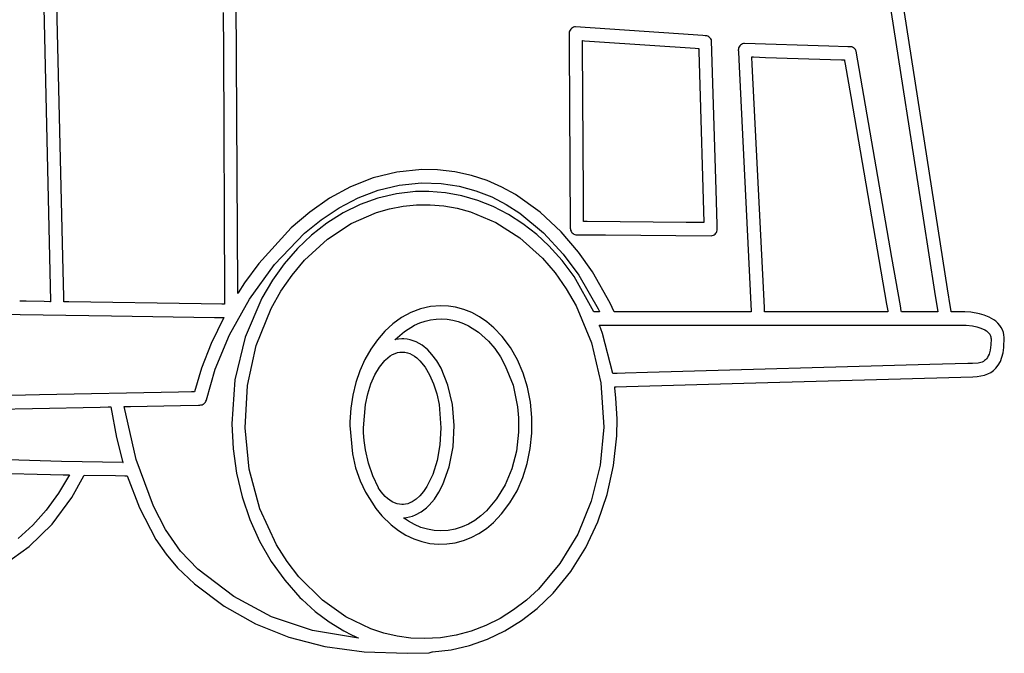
# Model space of a CAD drawing. Extents: x -74.1 to 10.8, y -36.7 to 44.6.
# Tile 114 of 199: x -39.1 to -36, y 25.2 to 27.1. Entities that reach past the tile are written whole.
import ezdxf

# ---------------------------------------------------------------- set-up
doc = ezdxf.new("R2010")
doc.units = 0

msp = doc.modelspace()

# ---------------------------------------------------------------- linework, layer by layer
at = {"layer": 'Layer 1', "color": 7, "linetype": 'CONTINUOUS'}
for p, q in [((-36.148312, 26.299107), (-36.392727, 27.872406)), ((-36.411633, 27.725045), (-36.224858, 26.520785)), ((-38.927069, 26.398048), (-38.945427, 27.191216)), ((-38.378361, 26.475796), (-38.382144, 27.204821)), ((-38.986875, 27.181187), (-38.965566, 26.260761)), ((-38.423313, 27.166122), (-38.422741, 27.045896)), ((-37.336666, 27.101046), (-37.336675, 27.100181)), ((-37.336675, 27.100181), (-37.336671, 27.099521)), ((-37.336671, 27.099521), (-37.336654, 27.096486)), ((-37.336262, 27.10454), (-37.336666, 27.101046)), ((-37.336654, 27.096486), (-37.336468, 27.063776)), ((-37.335286, 27.107889), (-37.336262, 27.10454)), ((-37.333769, 27.111025), (-37.335286, 27.107889)), ((-37.33174, 27.113877), (-37.333769, 27.111025)), ((-37.329233, 27.116372), (-37.33174, 27.113877)), ((-37.326362, 27.118395), (-37.329233, 27.116372)), ((-37.323216, 27.119898), (-37.326362, 27.118395)), ((-37.319865, 27.120854), (-37.323216, 27.119898)), ((-37.316382, 27.121239), (-37.319865, 27.120854)), ((-36.993019, 27.099222), (-37.316382, 27.121239)), ((-36.917351, 27.094049), (-36.993019, 27.099222)), ((-36.909913, 27.09354), (-36.917351, 27.094049)), ((-36.908366, 27.093435), (-36.909913, 27.09354)), ((-36.90822, 27.093425), (-36.908366, 27.093435)), ((-36.904709, 27.092892), (-36.908171, 27.093421)), ((-36.901464, 27.091822), (-36.904709, 27.092892)), ((-37.336468, 27.063776), (-37.333213, 26.491034)), ((-37.294875, 27.077277), (-37.29488, 27.078094)), ((-37.294782, 27.060929), (-37.294875, 27.077277)), ((-37.294852, 27.078096), (-37.294626, 27.078081)), ((-37.294626, 27.078081), (-37.29351, 27.078005)), ((-37.29351, 27.078005), (-37.288758, 27.07768)), ((-37.288758, 27.07768), (-37.241656, 27.074459)), ((-37.241656, 27.074459), (-36.940888, 27.053892)), ((-36.898482, 27.090262), (-36.901464, 27.091822)), ((-36.895811, 27.08826), (-36.898482, 27.090262)), ((-36.893498, 27.085865), (-36.895811, 27.08826)), ((-36.89159, 27.083126), (-36.893498, 27.085865)), ((-36.890134, 27.080093), (-36.89159, 27.083126)), ((-36.889178, 27.076814), (-36.890134, 27.080093)), ((-36.875033, 26.609004), (-36.889178, 27.076814)), ((-36.800991, 27.061176), (-36.802919, 27.058235)), ((-36.798568, 27.063777), (-36.800991, 27.061176)), ((-36.795762, 27.065914), (-36.798568, 27.063777)), ((-36.792659, 27.067537), (-36.795762, 27.065914)), ((-36.78933, 27.068616), (-36.792659, 27.067537)), ((-36.785845, 27.069125), (-36.78933, 27.068616)), ((-36.521596, 27.060869), (-36.785845, 27.069125)), ((-38.422741, 27.045896), (-38.419085, 26.278196)), ((-37.292122, 26.592804), (-37.294782, 27.060929)), ((-36.940888, 27.053892), (-36.931169, 27.053228)), ((-36.931169, 27.053228), (-36.929857, 27.053138)), ((-36.929855, 27.053095), (-36.929845, 27.052756)), ((-36.929845, 27.052756), (-36.929796, 27.051086)), ((-36.929796, 27.051086), (-36.929585, 27.043972)), ((-36.929585, 27.043972), (-36.9275, 26.973473)), ((-36.805162, 27.051628), (-36.805424, 27.048104)), ((-36.805424, 27.048104), (-36.805397, 27.04724)), ((-36.805397, 27.04724), (-36.805385, 27.046998)), ((-36.805385, 27.046998), (-36.805332, 27.045924)), ((-36.805332, 27.045924), (-36.805111, 27.041491)), ((-36.804318, 27.055029), (-36.805162, 27.051628)), ((-36.805111, 27.041491), (-36.802862, 26.996325)), ((-36.802919, 27.058235), (-36.804318, 27.055029)), ((-36.460996, 27.058955), (-36.521596, 27.060869)), ((-36.455254, 27.058774), (-36.460996, 27.058955)), ((-36.452096, 27.05858), (-36.455254, 27.058774)), ((-36.449198, 27.058001), (-36.452096, 27.05858)), ((-36.446453, 27.057034), (-36.449198, 27.058001)), ((-36.443894, 27.055708), (-36.446453, 27.057034)), ((-36.441554, 27.05405), (-36.443894, 27.055708)), ((-36.439464, 27.052089), (-36.441554, 27.05405)), ((-36.437658, 27.049853), (-36.439464, 27.052089)), ((-36.436167, 27.047371), (-36.437658, 27.049853)), ((-36.435024, 27.044671), (-36.436167, 27.047371)), ((-36.322673, 26.39662), (-36.435024, 27.044671)), ((-36.762602, 27.025634), (-36.762659, 27.026785)), ((-36.762637, 27.026791), (-36.762457, 27.026785)), ((-36.761455, 27.002608), (-36.762602, 27.025634)), ((-36.762457, 27.026785), (-36.76157, 27.026757)), ((-36.76157, 27.026757), (-36.757791, 27.026638)), ((-36.728623, 26.34325), (-36.761455, 27.002608)), ((-36.757791, 27.026638), (-36.720332, 27.025455)), ((-36.720332, 27.025455), (-36.481137, 27.017903)), ((-36.481137, 27.017903), (-36.472784, 27.017639)), ((-36.472784, 27.017639), (-36.472367, 27.017626)), ((-36.472362, 27.017611), (-36.472354, 27.017565)), ((-36.472354, 27.017565), (-36.472269, 27.017075)), ((-36.472269, 27.017075), (-36.471851, 27.014657)), ((-36.471851, 27.014657), (-36.47007, 27.004359)), ((-36.47007, 27.004359), (-36.452415, 26.902283)), ((-36.9275, 26.973473), (-36.913695, 26.506839)), ((-36.802862, 26.996325), (-36.764635, 26.228608)), ((-36.452415, 26.902283), (-36.33968, 26.250477)), ((-37.878243, 26.665373), (-37.952686, 26.646973)), ((-37.799952, 26.673161), (-37.878243, 26.665373)), ((-37.75056, 26.672235), (-37.799952, 26.673161)), ((-37.695427, 26.665876), (-37.75056, 26.672235)), ((-37.643373, 26.654382), (-37.695427, 26.665876)), ((-37.952686, 26.646973), (-38.023161, 26.619108)), ((-37.870441, 26.624509), (-37.800977, 26.631455)), ((-37.800977, 26.631455), (-37.738316, 26.629477)), ((-37.738316, 26.629477), (-37.682065, 26.620898)), ((-37.594361, 26.638323), (-37.643373, 26.654382)), ((-37.548358, 26.618271), (-37.594361, 26.638323)), ((-38.023161, 26.619108), (-38.089549, 26.582921)), ((-37.999729, 26.584517), (-37.936724, 26.608559)), ((-37.879005, 26.597162), (-37.937201, 26.583522)), ((-37.936724, 26.608559), (-37.870441, 26.624509)), ((-37.818977, 26.603959), (-37.879005, 26.597162)), ((-37.77713, 26.604488), (-37.818977, 26.603959)), ((-37.725211, 26.600329), (-37.77713, 26.604488)), ((-37.674012, 26.590912), (-37.725211, 26.600329)), ((-37.682065, 26.620898), (-37.629335, 26.606551)), ((-37.629335, 26.606551), (-37.580087, 26.587188)), ((-37.505327, 26.594797), (-37.548358, 26.618271)), ((-36.8718, 26.499705), (-36.875033, 26.609004)), ((-38.089549, 26.582921), (-38.15173, 26.539559)), ((-38.059356, 26.553295), (-37.999729, 26.584517)), ((-37.937201, 26.583522), (-37.993275, 26.563388)), ((-37.623816, 26.57636), (-37.674012, 26.590912)), ((-37.574906, 26.556794), (-37.623816, 26.57636)), ((-37.580087, 26.587188), (-37.534279, 26.563555)), ((-37.428044, 26.539866), (-37.505327, 26.594797)), ((-37.291706, 26.519493), (-37.292122, 26.592804)), ((-38.15173, 26.539559), (-38.209584, 26.490167)), ((-38.11551, 26.515803), (-38.059356, 26.553295)), ((-38.046936, 26.537107), (-38.097892, 26.505028)), ((-37.993275, 26.563388), (-38.046936, 26.537107)), ((-38.021537, 26.503583), (-37.941824, 26.538258)), ((-37.941824, 26.538258), (-37.900533, 26.550097)), ((-37.900533, 26.550097), (-37.85853, 26.558163)), ((-37.85853, 26.558163), (-37.816001, 26.562377)), ((-37.816001, 26.562377), (-37.773174, 26.562659)), ((-37.773174, 26.562659), (-37.730586, 26.559003)), ((-37.730586, 26.559003), (-37.688498, 26.551482)), ((-37.688498, 26.551482), (-37.647094, 26.540177)), ((-37.647094, 26.540177), (-37.567077, 26.506536)), ((-37.527564, 26.532338), (-37.574906, 26.556794)), ((-37.534279, 26.563555), (-37.49187, 26.536405)), ((-37.49187, 26.536405), (-37.417086, 26.474545)), ((-37.362231, 26.478097), (-37.428044, 26.539866)), ((-38.168092, 26.472954), (-38.11551, 26.515803)), ((-38.097892, 26.505028), (-38.145853, 26.467498)), ((-37.567077, 26.506536), (-37.492009, 26.458719)), ((-37.482073, 26.503114), (-37.527564, 26.532338)), ((-37.291664, 26.512097), (-37.291706, 26.519493)), ((-37.291654, 26.510361), (-37.291664, 26.512097)), ((-37.291652, 26.510008), (-37.291654, 26.510361)), ((-37.291105, 26.50996), (-37.291649, 26.509965)), ((-37.28023, 26.50987), (-37.291105, 26.50996)), ((-36.968805, 26.507294), (-37.28023, 26.50987)), ((-36.920034, 26.506891), (-36.968805, 26.507294)), ((-36.915113, 26.50685), (-36.920034, 26.506891)), ((-36.913958, 26.506841), (-36.915113, 26.50685)), ((-36.913724, 26.506839), (-36.913958, 26.506841)), ((-36.224858, 26.520785), (-36.189114, 26.290341)), ((-38.377549, 26.30515), (-38.378361, 26.475796)), ((-38.209584, 26.490167), (-38.311837, 26.377875)), ((-38.096195, 26.454778), (-38.021537, 26.503583)), ((-37.438715, 26.469244), (-37.482073, 26.503114)), ((-37.417086, 26.474545), (-37.355407, 26.407603)), ((-37.307609, 26.414061), (-37.362231, 26.478097)), ((-37.333213, 26.491034), (-37.333203, 26.489262)), ((-37.333203, 26.489262), (-37.332938, 26.485973)), ((-37.332938, 26.485973), (-37.332139, 26.482717)), ((-37.332139, 26.482717), (-37.330853, 26.479684)), ((-37.330853, 26.479684), (-37.329123, 26.476919)), ((-37.329123, 26.476919), (-37.326994, 26.474467)), ((-37.326994, 26.474467), (-37.324512, 26.472372)), ((-36.875762, 26.473067), (-36.873894, 26.475936)), ((-36.873894, 26.475936), (-36.872528, 26.479056)), ((-36.872528, 26.479056), (-36.871687, 26.482363)), ((-36.871482, 26.488961), (-36.8718, 26.499705)), ((-36.871687, 26.482363), (-36.871398, 26.485792)), ((-36.871416, 26.486726), (-36.871482, 26.488961)), ((-36.871398, 26.485792), (-36.871416, 26.486726)), ((-38.26215, 26.37483), (-38.168092, 26.472954)), ((-38.145853, 26.467498), (-38.190526, 26.424866)), ((-38.168275, 26.388244), (-38.096195, 26.454778)), ((-37.492009, 26.458719), (-37.42069, 26.394563)), ((-37.400254, 26.433377), (-37.438715, 26.469244)), ((-37.324512, 26.472372), (-37.321721, 26.470681)), ((-37.321721, 26.470681), (-37.318666, 26.469437)), ((-37.318666, 26.469437), (-37.315391, 26.468686)), ((-37.315391, 26.468686), (-37.31216, 26.468465)), ((-37.31216, 26.468465), (-37.310267, 26.46845)), ((-37.310267, 26.46845), (-37.302038, 26.468382)), ((-37.302038, 26.468382), (-37.222268, 26.467722)), ((-37.222268, 26.467722), (-36.890405, 26.465075)), ((-36.890405, 26.465075), (-36.887026, 26.465655)), ((-36.887026, 26.465655), (-36.883806, 26.466774)), ((-36.883806, 26.466774), (-36.880809, 26.468403)), ((-36.880809, 26.468403), (-36.8781, 26.470518)), ((-36.8781, 26.470518), (-36.875762, 26.473067)), ((-38.190526, 26.424866), (-38.231622, 26.377479)), ((-37.358772, 26.387209), (-37.400254, 26.433377)), ((-37.263896, 26.352324), (-37.307609, 26.414061)), ((-38.924195, 26.273834), (-38.927069, 26.398048)), ((-38.207192, 26.341651), (-38.168275, 26.388244)), ((-37.42069, 26.394563), (-37.381185, 26.348552)), ((-37.321408, 26.337102), (-37.358772, 26.387209)), ((-37.355407, 26.407603), (-37.306504, 26.341576)), ((-36.296437, 26.244927), (-36.322673, 26.39662)), ((-38.311837, 26.377875), (-38.355997, 26.317266)), ((-38.34075, 26.266216), (-38.26215, 26.37483)), ((-38.231622, 26.377479), (-38.268848, 26.325684)), ((-37.20808, 26.254024), (-37.263896, 26.352324)), ((-38.268848, 26.325684), (-38.301913, 26.269831)), ((-38.241912, 26.291204), (-38.207192, 26.341651)), ((-37.381185, 26.348552), (-37.345856, 26.298632)), ((-37.259561, 26.22658), (-37.321408, 26.337102)), ((-37.306504, 26.341576), (-37.245718, 26.236243)), ((-36.723481, 26.239992), (-36.728623, 26.34325)), ((-38.377469, 26.288402), (-38.377549, 26.30515)), ((-38.377453, 26.28493), (-38.377469, 26.288402)), ((-38.355997, 26.317266), (-38.376283, 26.286347)), ((-38.272286, 26.237288), (-38.241912, 26.291204)), ((-37.345856, 26.298632), (-37.314852, 26.245188)), ((-36.189114, 26.290341), (-36.179223, 26.226571)), ((-36.139218, 26.240475), (-36.148312, 26.299107)), ((-39.062543, 26.25979), (-39.062603, 26.259791)), ((-39.062145, 26.259784), (-39.062543, 26.25979)), ((-39.060317, 26.259757), (-39.062145, 26.259784)), ((-39.04209, 26.25948), (-39.060317, 26.259757)), ((-38.985771, 26.258626), (-39.04209, 26.25948)), ((-38.967697, 26.258352), (-38.985771, 26.258626)), ((-38.965923, 26.258325), (-38.967697, 26.258352)), ((-38.965555, 26.25832), (-38.965923, 26.258325)), ((-38.965566, 26.260761), (-38.965511, 26.258354)), ((-38.923905, 26.261302), (-38.924195, 26.273834)), ((-38.923836, 26.25836), (-38.923905, 26.261302)), ((-38.923823, 26.257763), (-38.923836, 26.25836)), ((-38.923821, 26.257707), (-38.923823, 26.257763)), ((-38.923091, 26.257678), (-38.923817, 26.257689)), ((-38.908563, 26.257458), (-38.923091, 26.257678)), ((-38.492566, 26.251155), (-38.908563, 26.257458)), ((-38.419085, 26.278196), (-38.418957, 26.251387)), ((-38.403112, 26.154405), (-38.34075, 26.266216)), ((-38.377451, 26.284604), (-38.377453, 26.28493)), ((-38.377357, 26.284648), (-38.377451, 26.2845)), ((-38.377451, 26.284524), (-38.377451, 26.284604)), ((-38.377204, 26.284891), (-38.377357, 26.284648)), ((-38.376897, 26.285376), (-38.377204, 26.284891)), ((-38.376283, 26.286347), (-38.376897, 26.285376)), ((-38.301913, 26.269831), (-38.354397, 26.14734)), ((-39.999859, 26.23232), (-38.773846, 26.213744)), ((-38.427418, 26.250168), (-38.492566, 26.251155)), ((-38.420846, 26.250068), (-38.427418, 26.250168)), ((-38.419303, 26.250045), (-38.420846, 26.250068)), ((-38.41899, 26.25004), (-38.419303, 26.250045)), ((-38.418957, 26.251387), (-38.418951, 26.250047)), ((-38.319391, 26.120591), (-38.272286, 26.237288)), ((-37.803962, 26.23603), (-37.834393, 26.22443)), ((-37.772245, 26.243188), (-37.803962, 26.23603)), ((-37.739451, 26.245634), (-37.772245, 26.243188)), ((-37.716184, 26.244436), (-37.739451, 26.245634)), ((-37.693301, 26.240862), (-37.716184, 26.244436)), ((-37.667713, 26.23391), (-37.693301, 26.240862)), ((-37.64283, 26.223946), (-37.667713, 26.23391)), ((-37.314852, 26.245188), (-37.266422, 26.129269)), ((-37.25917, 26.226571), (-37.259524, 26.226571)), ((-37.254807, 26.226571), (-37.25917, 26.226571)), ((-37.24262, 26.226571), (-37.254807, 26.226571)), ((-37.245718, 26.236243), (-37.24149, 26.227409)), ((-37.241251, 26.226571), (-37.24262, 26.226571)), ((-37.24149, 26.227409), (-37.24125, 26.226898)), ((-37.241125, 26.226571), (-37.241251, 26.226571)), ((-37.24125, 26.226898), (-37.241131, 26.226645)), ((-37.241131, 26.226645), (-37.241101, 26.226581)), ((-37.195415, 26.226598), (-37.20808, 26.254024)), ((-37.195129, 26.226571), (-37.195399, 26.226571)), ((-37.193366, 26.226571), (-37.195129, 26.226571)), ((-37.185254, 26.226571), (-37.193366, 26.226571)), ((-37.104367, 26.226571), (-37.185254, 26.226571)), ((-36.854447, 26.226571), (-37.104367, 26.226571)), ((-36.77424, 26.226571), (-36.854447, 26.226571)), ((-36.766368, 26.226571), (-36.77424, 26.226571)), ((-36.764736, 26.226571), (-36.766368, 26.226571)), ((-36.764582, 26.226571), (-36.764736, 26.226571)), ((-36.764635, 26.228608), (-36.764535, 26.2266)), ((-36.722963, 26.229574), (-36.723481, 26.239992)), ((-36.722841, 26.227129), (-36.722963, 26.229574)), ((-36.722816, 26.226633), (-36.722841, 26.227129)), ((-36.722814, 26.226586), (-36.722816, 26.226633)), ((-36.392019, 26.226571), (-36.722813, 26.226571)), ((-36.342043, 26.226571), (-36.392019, 26.226571)), ((-36.337, 26.226571), (-36.342043, 26.226571)), ((-36.33968, 26.250477), (-36.336037, 26.229416)), ((-36.335816, 26.226571), (-36.337, 26.226571)), ((-36.336037, 26.229416), (-36.335545, 26.226572)), ((-36.335575, 26.226571), (-36.335816, 26.226571)), ((-36.293862, 26.230039), (-36.296437, 26.244927)), ((-36.293328, 26.226953), (-36.293862, 26.230039)), ((-36.293278, 26.226663), (-36.293328, 26.226953)), ((-36.293266, 26.226592), (-36.293278, 26.226663)), ((-36.293077, 26.226571), (-36.293257, 26.226571)), ((-36.291981, 26.226571), (-36.293077, 26.226571)), ((-36.287131, 26.226571), (-36.291981, 26.226571)), ((-36.195079, 26.226571), (-36.287131, 26.226571)), ((-36.181202, 26.226571), (-36.195079, 26.226571)), ((-36.179223, 26.226571), (-36.181202, 26.226571)), ((-36.137298, 26.2281), (-36.139218, 26.240475)), ((-36.137118, 26.226935), (-36.137298, 26.2281)), ((-36.137074, 26.226652), (-36.137118, 26.226935)), ((-36.137064, 26.226587), (-36.137074, 26.226652)), ((-36.136816, 26.226571), (-36.137024, 26.226571)), ((-36.135887, 26.226571), (-36.136816, 26.226571)), ((-36.13228, 26.226571), (-36.135887, 26.226571)), ((-36.107334, 26.226571), (-36.13228, 26.226571)), ((-36.098311, 26.226571), (-36.107334, 26.226571)), ((-36.097358, 26.226571), (-36.098311, 26.226571)), ((-36.097138, 26.226571), (-36.097358, 26.226571)), ((-36.093595, 26.226518), (-36.097138, 26.226571)), ((-36.075248, 26.225203), (-36.093595, 26.226518)), ((-38.773846, 26.213744), (-38.451133, 26.208855)), ((-38.421746, 26.208409), (-38.460989, 26.127339)), ((-38.451133, 26.208855), (-38.425052, 26.20846)), ((-38.425052, 26.20846), (-38.422559, 26.208422)), ((-38.422559, 26.208422), (-38.42194, 26.208412)), ((-38.42194, 26.208412), (-38.42179, 26.20841)), ((-37.863334, 26.208659), (-37.890577, 26.188985)), ((-37.834393, 26.22443), (-37.863334, 26.208659)), ((-37.806062, 26.191415), (-37.789288, 26.197025)), ((-37.789288, 26.197025), (-37.772204, 26.200998)), ((-37.772204, 26.200998), (-37.754856, 26.203314)), ((-37.754856, 26.203314), (-37.737292, 26.203952)), ((-37.737292, 26.203952), (-37.719775, 26.202901)), ((-37.719775, 26.202901), (-37.702488, 26.200177)), ((-37.702488, 26.200177), (-37.685475, 26.195801)), ((-37.685475, 26.195801), (-37.668785, 26.189794)), ((-37.618759, 26.211017), (-37.64283, 26.223946)), ((-37.59561, 26.19517), (-37.618759, 26.211017)), ((-37.573491, 26.176454), (-37.59561, 26.19517)), ((-36.047856, 26.220392), (-36.075248, 26.225203)), ((-36.032692, 26.215971), (-36.047856, 26.220392)), ((-36.017575, 26.20983), (-36.032692, 26.215971)), ((-36.003275, 26.201687), (-36.017575, 26.20983)), ((-35.996672, 26.196776), (-36.003275, 26.201687)), ((-35.990561, 26.19126), (-35.996672, 26.196776)), ((-37.915917, 26.16568), (-37.939147, 26.139013)), ((-37.890577, 26.188985), (-37.915917, 26.16568)), ((-37.883663, 26.13954), (-37.854061, 26.164972)), ((-37.854061, 26.164972), (-37.82248, 26.184189)), ((-37.82248, 26.184189), (-37.806062, 26.191415)), ((-37.668785, 26.189794), (-37.652462, 26.182175)), ((-37.652462, 26.182175), (-37.621104, 26.162189)), ((-37.547282, 26.14888), (-37.573491, 26.176454)), ((-37.242002, 26.18479), (-37.242025, 26.184848)), ((-37.242011, 26.184902), (-37.241732, 26.184902)), ((-37.241957, 26.184674), (-37.242002, 26.18479)), ((-37.240526, 26.180938), (-37.241957, 26.184674)), ((-37.241732, 26.184902), (-37.24035, 26.184902)), ((-37.237717, 26.173439), (-37.240526, 26.180938)), ((-37.24035, 26.184902), (-37.234389, 26.184902)), ((-37.232318, 26.158325), (-37.237717, 26.173439)), ((-37.234389, 26.184902), (-37.172152, 26.184902)), ((-37.172152, 26.184902), (-36.100206, 26.184902)), ((-36.100206, 26.184902), (-36.097172, 26.184902)), ((-36.097172, 26.184902), (-36.097102, 26.184902)), ((-36.097066, 26.184901), (-36.096953, 26.1849)), ((-36.096953, 26.1849), (-36.095727, 26.184866)), ((-36.095727, 26.184866), (-36.090008, 26.184567)), ((-36.090008, 26.184567), (-36.069312, 26.182145)), ((-36.069312, 26.182145), (-36.05651, 26.179513)), ((-36.05651, 26.179513), (-36.043521, 26.175593)), ((-36.043521, 26.175593), (-36.031434, 26.17013)), ((-36.031434, 26.17013), (-36.026069, 26.16674)), ((-36.026069, 26.16674), (-36.021337, 26.162868)), ((-35.98392, 26.183656), (-35.990561, 26.19126)), ((-35.979324, 26.176798), (-35.98392, 26.183656)), ((-35.97561, 26.169518), (-35.979324, 26.176798)), ((-35.972793, 26.161852), (-35.97561, 26.169518)), ((-38.448454, 26.046688), (-38.403112, 26.154405)), ((-38.354397, 26.14734), (-38.386743, 26.012788)), ((-37.939147, 26.139013), (-37.960061, 26.109254)), ((-37.884309, 26.13885), (-37.883731, 26.13947)), ((-37.883952, 26.138935), (-37.884274, 26.138859)), ((-37.883307, 26.139085), (-37.883952, 26.138935)), ((-37.883731, 26.13947), (-37.883695, 26.139507)), ((-37.872902, 26.141044), (-37.883307, 26.139085)), ((-37.862293, 26.141906), (-37.872902, 26.141044)), ((-37.855897, 26.141788), (-37.862293, 26.141906)), ((-37.846005, 26.140786), (-37.855897, 26.141788)), ((-37.836214, 26.138806), (-37.846005, 26.140786)), ((-37.826551, 26.135858), (-37.836214, 26.138806)), ((-37.817043, 26.131956), (-37.826551, 26.135858)), ((-37.621104, 26.162189), (-37.590114, 26.134268)), ((-37.590114, 26.134268), (-37.570396, 26.111041)), ((-37.521401, 26.114066), (-37.547282, 26.14888)), ((-37.199731, 26.032576), (-37.232318, 26.158325)), ((-36.021337, 26.162868), (-36.017373, 26.158483)), ((-36.017373, 26.158483), (-36.015723, 26.156088)), ((-36.015723, 26.156088), (-36.014316, 26.153553)), ((-36.014316, 26.153553), (-36.013169, 26.150874)), ((-36.013169, 26.150874), (-36.012299, 26.148046)), ((-36.012299, 26.148046), (-36.011723, 26.145066)), ((-36.011459, 26.14193), (-36.012127, 26.122595)), ((-36.011723, 26.145066), (-36.011459, 26.14193)), ((-35.970888, 26.153838), (-35.972793, 26.161852)), ((-35.971116, 26.114337), (-35.969911, 26.145512)), ((-35.969911, 26.145512), (-35.970888, 26.153838)), ((-38.460989, 26.127339), (-38.491227, 26.04987)), ((-38.347306, 25.994643), (-38.319391, 26.120591)), ((-37.960061, 26.109254), (-37.978452, 26.076673)), ((-37.798597, 26.121336), (-37.817043, 26.131956)), ((-37.78109, 26.107043), (-37.798597, 26.121336)), ((-37.7677, 26.09279), (-37.78109, 26.107043)), ((-37.570396, 26.111041), (-37.55273, 26.085299)), ((-37.49942, 26.075606), (-37.521401, 26.114066)), ((-37.266422, 26.129269), (-37.237097, 26.00388)), ((-36.014331, 26.1063), (-36.017927, 26.093355)), ((-36.012127, 26.122595), (-36.014331, 26.1063)), ((-35.973588, 26.098216), (-35.971116, 26.114337)), ((-37.978452, 26.076673), (-37.994116, 26.041541)), ((-37.932329, 26.053026), (-37.915731, 26.073322)), ((-37.915731, 26.073322), (-37.913206, 26.075845)), ((-37.913206, 26.075845), (-37.905938, 26.082356)), ((-37.905938, 26.082356), (-37.898567, 26.087866)), ((-37.898567, 26.087866), (-37.8911, 26.09237)), ((-37.8911, 26.09237), (-37.883545, 26.095864)), ((-37.883545, 26.095864), (-37.875911, 26.098345)), ((-37.875911, 26.098345), (-37.868205, 26.099808)), ((-37.868205, 26.099808), (-37.860437, 26.100249)), ((-37.860437, 26.100249), (-37.852678, 26.099666)), ((-37.852678, 26.099666), (-37.844982, 26.098062)), ((-37.844982, 26.098062), (-37.837359, 26.095441)), ((-37.837359, 26.095441), (-37.829817, 26.091806)), ((-37.829817, 26.091806), (-37.822363, 26.087162)), ((-37.822363, 26.087162), (-37.815006, 26.081513)), ((-37.815006, 26.081513), (-37.807755, 26.074862)), ((-37.807755, 26.074862), (-37.805986, 26.073071)), ((-37.805986, 26.073071), (-37.789415, 26.052713)), ((-37.75266, 26.072509), (-37.7677, 26.09279)), ((-37.739215, 26.049411), (-37.75266, 26.072509)), ((-37.55273, 26.085299), (-37.537221, 26.057321)), ((-37.481514, 26.033964), (-37.49942, 26.075606)), ((-36.032129, 26.073148), (-36.03573, 26.070809)), ((-36.02876, 26.07599), (-36.032129, 26.073148)), ((-36.025639, 26.079385), (-36.02876, 26.07599)), ((-36.022781, 26.083379), (-36.025639, 26.079385)), ((-36.020205, 26.088019), (-36.022781, 26.083379)), ((-36.017927, 26.093355), (-36.020205, 26.088019)), ((-35.982371, 26.070827), (-35.977337, 26.083724)), ((-35.977337, 26.083724), (-35.973588, 26.098216)), ((-38.491227, 26.04987), (-38.513061, 25.975087)), ((-38.475996, 25.950359), (-38.448454, 26.046688)), ((-37.994116, 26.041541), (-38.006844, 26.004126)), ((-37.946859, 26.028563), (-37.932329, 26.053026)), ((-37.789415, 26.052713), (-37.774915, 26.028196)), ((-37.717523, 25.996012), (-37.739215, 26.049411)), ((-37.537221, 26.057321), (-37.513092, 25.995779)), ((-36.203704, 26.060735), (-37.090661, 26.035655)), ((-36.08454, 26.064102), (-36.203704, 26.060735)), ((-36.07271, 26.064436), (-36.08454, 26.064102)), ((-36.069943, 26.064514), (-36.07271, 26.064436)), ((-36.069383, 26.06453), (-36.069943, 26.064514)), ((-36.06933, 26.064531), (-36.069383, 26.06453)), ((-36.052106, 26.065544), (-36.069313, 26.064531)), ((-36.043556, 26.067454), (-36.052106, 26.065544)), ((-36.039544, 26.068927), (-36.043556, 26.067454)), ((-36.03573, 26.070809), (-36.039544, 26.068927)), ((-36.012619, 26.036291), (-36.004206, 26.042241)), ((-36.004206, 26.042241), (-35.99634, 26.049679)), ((-35.99634, 26.049679), (-35.988702, 26.05949)), ((-35.988702, 26.05949), (-35.982371, 26.070827)), ((-38.386743, 26.012788), (-38.396688, 25.874838)), ((-37.959151, 26.000466), (-37.946859, 26.028563)), ((-37.774915, 26.028196), (-37.762655, 26.000053)), ((-37.467858, 25.989605), (-37.481514, 26.033964)), ((-37.199629, 26.032574), (-37.199692, 26.032572)), ((-37.199502, 26.032577), (-37.199629, 26.032574)), ((-37.19899, 26.032592), (-37.199502, 26.032577)), ((-37.197943, 26.032621), (-37.19899, 26.032592)), ((-37.195758, 26.032683), (-37.197943, 26.032621)), ((-37.185834, 26.032964), (-37.195758, 26.032683)), ((-37.160566, 26.033678), (-37.185834, 26.032964)), ((-37.090661, 26.035655), (-37.160566, 26.033678)), ((-36.78781, 26.002536), (-36.068723, 26.022874)), ((-36.068723, 26.022874), (-36.068624, 26.022874)), ((-36.068624, 26.022874), (-36.055517, 26.023408)), ((-36.055517, 26.023408), (-36.043377, 26.025008)), ((-36.043377, 26.025008), (-36.03219, 26.027683)), ((-36.03219, 26.027683), (-36.021942, 26.031441)), ((-36.021942, 26.031441), (-36.012619, 26.036291)), ((-38.354831, 25.862599), (-38.347306, 25.994643)), ((-38.006844, 26.004126), (-38.016431, 25.9647)), ((-37.969036, 25.96927), (-37.959151, 26.000466)), ((-37.762655, 26.000053), (-37.752806, 25.968817)), ((-37.703448, 25.935089), (-37.717523, 25.996012)), ((-37.513092, 25.995779), (-37.498845, 25.92865)), ((-37.458626, 25.942992), (-37.467858, 25.989605)), ((-37.237097, 26.00388), (-37.228206, 25.864102)), ((-37.193407, 25.990812), (-37.193439, 25.991062)), ((-37.193421, 25.991064), (-37.193277, 25.991068)), ((-37.19328, 25.989811), (-37.193407, 25.990812)), ((-37.19303, 25.987809), (-37.19328, 25.989811)), ((-37.193277, 25.991068), (-37.19256, 25.991088)), ((-37.189627, 25.955613), (-37.19303, 25.987809)), ((-37.19256, 25.991088), (-37.189449, 25.991176)), ((-37.189449, 25.991176), (-37.156243, 25.992115)), ((-37.156243, 25.992115), (-36.78781, 26.002536)), ((-39.000351, 25.965456), (-41.873592, 25.908672)), ((-38.563966, 25.974081), (-39.000351, 25.965456)), ((-38.522651, 25.974897), (-38.563966, 25.974081)), ((-38.51413, 25.975065), (-38.522651, 25.974897)), ((-38.513325, 25.975081), (-38.51413, 25.975065)), ((-38.513125, 25.975085), (-38.513325, 25.975081)), ((-38.513076, 25.975086), (-38.513125, 25.975085)), ((-38.477471, 25.945866), (-38.476282, 25.949154)), ((-38.476282, 25.949154), (-38.47607, 25.950018)), ((-38.47607, 25.950018), (-38.476022, 25.950236)), ((-38.476022, 25.950236), (-38.47601, 25.950291)), ((-38.016431, 25.9647), (-38.022671, 25.923532)), ((-37.976343, 25.935506), (-37.969036, 25.96927)), ((-37.752806, 25.968817), (-37.745535, 25.935021)), ((-37.186403, 25.890403), (-37.189627, 25.955613)), ((-39.52243, 25.913465), (-39.022893, 25.923337)), ((-39.022893, 25.923337), (-38.809677, 25.92755)), ((-38.809677, 25.92755), (-38.784928, 25.92804)), ((-38.784928, 25.92804), (-38.778408, 25.928168)), ((-38.778408, 25.928168), (-38.776737, 25.928201)), ((-38.776737, 25.928201), (-38.776313, 25.92821)), ((-38.776313, 25.92821), (-38.776207, 25.928212)), ((-38.776171, 25.928211), (-38.758263, 25.832087)), ((-38.696794, 25.762589), (-38.73412, 25.929043)), ((-38.73408, 25.929044), (-38.733751, 25.929051)), ((-38.733751, 25.929051), (-38.732138, 25.929082)), ((-38.732138, 25.929082), (-38.714479, 25.929432)), ((-38.714479, 25.929432), (-38.557286, 25.93254)), ((-38.557286, 25.93254), (-38.500986, 25.933653)), ((-38.500986, 25.933653), (-38.496413, 25.933743)), ((-38.496413, 25.933743), (-38.49317, 25.933997)), ((-38.49317, 25.933997), (-38.489806, 25.934814)), ((-38.489806, 25.934814), (-38.486668, 25.936155)), ((-38.486668, 25.936155), (-38.483812, 25.937976)), ((-38.483812, 25.937976), (-38.48129, 25.940232)), ((-38.48129, 25.940232), (-38.479158, 25.942877)), ((-38.479158, 25.942877), (-38.477471, 25.945866)), ((-38.022671, 25.923532), (-38.025357, 25.880892)), ((-37.982547, 25.862409), (-37.976343, 25.935506)), ((-37.745535, 25.935021), (-37.739413, 25.861883)), ((-37.697812, 25.869136), (-37.703448, 25.935089)), ((-37.498845, 25.92865), (-37.495687, 25.893689)), ((-37.453993, 25.89459), (-37.458626, 25.942992)), ((-37.495687, 25.893689), (-37.495675, 25.84869)), ((-37.454127, 25.845171), (-37.453993, 25.89459)), ((-37.187496, 25.837078), (-37.186403, 25.890403)), ((-38.396688, 25.874838), (-38.392537, 25.79648)), ((-38.341359, 25.731933), (-38.354831, 25.862599)), ((-38.025357, 25.880892), (-38.025449, 25.86991)), ((-38.025449, 25.86991), (-38.01748, 25.780409)), ((-37.982547, 25.85952), (-37.982547, 25.862409)), ((-37.982328, 25.847003), (-37.982547, 25.85952)), ((-37.739413, 25.861883), (-37.742417, 25.808959)), ((-37.701254, 25.802364), (-37.697812, 25.869136)), ((-37.228206, 25.864102), (-37.239491, 25.744516)), ((-38.758263, 25.832087), (-38.739233, 25.757603)), ((-37.980876, 25.822378), (-37.982328, 25.847003)), ((-37.495675, 25.84869), (-37.502605, 25.789363)), ((-37.459019, 25.796857), (-37.454127, 25.845171)), ((-37.197419, 25.743564), (-37.187496, 25.837078)), ((-38.392537, 25.79648), (-38.381469, 25.719881)), ((-37.976773, 25.793094), (-37.980876, 25.822378)), ((-37.967007, 25.751009), (-37.976773, 25.793094)), ((-37.742417, 25.808959), (-37.751288, 25.759406)), ((-37.713338, 25.739977), (-37.701254, 25.802364)), ((-37.468502, 25.750358), (-37.459019, 25.796857)), ((-38.930925, 25.756335), (-39.407648, 25.770461)), ((-38.642706, 25.615806), (-38.696794, 25.762589)), ((-38.01748, 25.780409), (-38.007565, 25.736322)), ((-37.502605, 25.789363), (-37.516889, 25.733989)), ((-38.738039, 25.753437), (-38.930925, 25.756335)), ((-38.739233, 25.757603), (-38.738511, 25.755088)), ((-38.738511, 25.755088), (-38.738146, 25.753827)), ((-38.738146, 25.753827), (-38.738055, 25.753511)), ((-38.738055, 25.753511), (-38.738044, 25.753472)), ((-38.307838, 25.608314), (-38.341359, 25.731933)), ((-38.007565, 25.736322), (-37.993619, 25.695908)), ((-37.953278, 25.711094), (-37.967007, 25.751009)), ((-37.751288, 25.759406), (-37.765269, 25.715189)), ((-37.733239, 25.684504), (-37.713338, 25.739977)), ((-37.516889, 25.733989), (-37.537802, 25.683554)), ((-37.482399, 25.706138), (-37.468502, 25.750358)), ((-37.239491, 25.744516), (-37.267172, 25.632071)), ((-37.217214, 25.653199), (-37.197419, 25.743564)), ((-39.39254, 25.727503), (-38.9657, 25.715232)), ((-38.9657, 25.715232), (-38.926487, 25.714559)), ((-38.906512, 25.714216), (-38.94053, 25.656627)), ((-38.926487, 25.714559), (-38.907543, 25.714245)), ((-38.907543, 25.714245), (-38.906959, 25.714236)), ((-38.906959, 25.714236), (-38.906668, 25.714231)), ((-38.906668, 25.714231), (-38.906522, 25.714229)), ((-38.89916, 25.643291), (-38.860712, 25.711582)), ((-38.860712, 25.711582), (-38.86026, 25.71276)), ((-38.86026, 25.71276), (-38.860056, 25.713354)), ((-38.860056, 25.713354), (-38.86003, 25.713428)), ((-38.860006, 25.713491), (-38.859895, 25.71349)), ((-38.859895, 25.71349), (-38.761645, 25.712074)), ((-38.761645, 25.712074), (-38.731979, 25.711688)), ((-38.731979, 25.711688), (-38.727037, 25.711626)), ((-38.727037, 25.711626), (-38.725968, 25.711613)), ((-38.725968, 25.711613), (-38.725458, 25.711607)), ((-38.725458, 25.711607), (-38.72521, 25.711604)), ((-38.72521, 25.711604), (-38.725149, 25.711603)), ((-38.725149, 25.711603), (-38.725061, 25.711447)), ((-38.725061, 25.711447), (-38.68678, 25.611247)), ((-38.381469, 25.719881), (-38.363709, 25.645618)), ((-37.93579, 25.673909), (-37.953278, 25.711094)), ((-37.765269, 25.715189), (-37.783602, 25.677799)), ((-37.500536, 25.664661), (-37.482399, 25.706138)), ((-37.993619, 25.695908), (-37.975959, 25.660081)), ((-37.935351, 25.673192), (-37.93579, 25.673909)), ((-37.932569, 25.669043), (-37.935351, 25.673192)), ((-37.783602, 25.677799), (-37.794164, 25.662132)), ((-37.745865, 25.66014), (-37.733239, 25.684504)), ((-37.537802, 25.683554), (-37.56462, 25.639044)), ((-38.94053, 25.656627), (-38.978998, 25.604023)), ((-38.961109, 25.560092), (-38.89916, 25.643291)), ((-38.363709, 25.645618), (-38.339483, 25.57427)), ((-37.975959, 25.660081), (-37.943782, 25.608944)), ((-37.926809, 25.661147), (-37.932569, 25.669043)), ((-37.914506, 25.647094), (-37.926809, 25.661147)), ((-37.907259, 25.640403), (-37.914506, 25.647094)), ((-37.899905, 25.634713), (-37.907259, 25.640403)), ((-37.805529, 25.648732), (-37.817603, 25.637785)), ((-37.794164, 25.662132), (-37.805529, 25.648732)), ((-37.775949, 25.619715), (-37.760136, 25.63844)), ((-37.760136, 25.63844), (-37.745865, 25.66014)), ((-37.56462, 25.639044), (-37.596618, 25.601446)), ((-37.522738, 25.626392), (-37.500536, 25.664661)), ((-37.246485, 25.567002), (-37.217214, 25.653199)), ((-38.68678, 25.611247), (-38.634743, 25.511854)), ((-38.604484, 25.542676), (-38.642706, 25.615806)), ((-38.255471, 25.494826), (-38.307838, 25.608314)), ((-37.943782, 25.608944), (-37.925115, 25.586158)), ((-37.892455, 25.630028), (-37.899905, 25.634713)), ((-37.884915, 25.626352), (-37.892455, 25.630028)), ((-37.877295, 25.623688), (-37.884915, 25.626352)), ((-37.869601, 25.622041), (-37.877295, 25.623688)), ((-37.861844, 25.621416), (-37.869601, 25.622041)), ((-37.857129, 25.621534), (-37.861844, 25.621416)), ((-37.850266, 25.622379), (-37.857129, 25.621534)), ((-37.843498, 25.624), (-37.850266, 25.622379)), ((-37.836835, 25.626374), (-37.843498, 25.624)), ((-37.83029, 25.629479), (-37.836835, 25.626374)), ((-37.817603, 25.637785), (-37.83029, 25.629479)), ((-37.802033, 25.598058), (-37.785109, 25.610937)), ((-37.785109, 25.610937), (-37.775949, 25.619715)), ((-37.54883, 25.591794), (-37.522738, 25.626392)), ((-37.267172, 25.632071), (-37.309719, 25.528617)), ((-38.978998, 25.604023), (-39.021487, 25.556703)), ((-37.925115, 25.586158), (-37.895718, 25.557368)), ((-37.856975, 25.579965), (-37.847521, 25.580793)), ((-37.856877, 25.579885), (-37.856949, 25.57994)), ((-37.855718, 25.579018), (-37.856877, 25.579885)), ((-37.851055, 25.575638), (-37.855718, 25.579018)), ((-37.847521, 25.580793), (-37.838154, 25.582507)), ((-37.838154, 25.582507), (-37.828898, 25.585099)), ((-37.828898, 25.585099), (-37.819777, 25.58856)), ((-37.819777, 25.58856), (-37.802033, 25.598058)), ((-37.614333, 25.585547), (-37.633072, 25.571747)), ((-37.596618, 25.601446), (-37.614333, 25.585547)), ((-37.574691, 25.564924), (-37.54883, 25.591794)), ((-39.021487, 25.556703), (-39.067571, 25.514964)), ((-39.032465, 25.489666), (-38.961109, 25.560092)), ((-38.339483, 25.57427), (-38.309017, 25.506413)), ((-37.895718, 25.557368), (-37.873128, 25.539922)), ((-37.841597, 25.569302), (-37.851055, 25.575638)), ((-37.822189, 25.558358), (-37.841597, 25.569302)), ((-37.802191, 25.549758), (-37.822189, 25.558358)), ((-37.781684, 25.543553), (-37.802191, 25.549758)), ((-37.673257, 25.550932), (-37.694523, 25.544165)), ((-37.652743, 25.560167), (-37.673257, 25.550932)), ((-37.633072, 25.571747), (-37.652743, 25.560167)), ((-37.620073, 25.53068), (-37.59687, 25.546366)), ((-37.59687, 25.546366), (-37.574691, 25.564924)), ((-37.284832, 25.48599), (-37.246485, 25.567002)), ((-38.55784, 25.475288), (-38.604484, 25.542676)), ((-37.873128, 25.539922), (-37.849555, 25.525366)), ((-37.849555, 25.525366), (-37.82511, 25.513749)), ((-37.760744, 25.539792), (-37.781684, 25.543553)), ((-37.739451, 25.538528), (-37.760744, 25.539792)), ((-37.71645, 25.53999), (-37.739451, 25.538528)), ((-37.694523, 25.544165), (-37.71645, 25.53999)), ((-37.669117, 25.508116), (-37.644192, 25.517914)), ((-37.644192, 25.517914), (-37.620073, 25.53068)), ((-37.309719, 25.528617), (-37.365603, 25.436005)), ((-39.111699, 25.433057), (-39.032465, 25.489666)), ((-38.634743, 25.511854), (-38.602984, 25.465307)), ((-38.309017, 25.506413), (-38.272537, 25.442625)), ((-38.222595, 25.442844), (-38.255471, 25.494826)), ((-37.82511, 25.513749), (-37.799899, 25.505117)), ((-37.799899, 25.505117), (-37.774032, 25.49952)), ((-37.774032, 25.49952), (-37.747615, 25.497005)), ((-37.747615, 25.497005), (-37.720956, 25.497614)), ((-37.720956, 25.497614), (-37.694741, 25.501333)), ((-37.694741, 25.501333), (-37.669117, 25.508116)), ((-37.331858, 25.411182), (-37.284832, 25.48599)), ((-38.602984, 25.465307), (-38.567088, 25.422377)), ((-38.502693, 25.418237), (-38.55784, 25.475288)), ((-38.567088, 25.422377), (-38.513559, 25.372602)), ((-38.272537, 25.442625), (-38.230268, 25.383482)), ((-38.185458, 25.394551), (-38.222595, 25.442844)), ((-37.365603, 25.436005), (-37.433295, 25.356083)), ((-38.390484, 25.332536), (-38.502693, 25.418237)), ((-38.111394, 25.32078), (-38.185458, 25.394551)), ((-37.387163, 25.343597), (-37.331858, 25.411182)), ((-38.513559, 25.372602), (-38.420218, 25.302519)), ((-38.230268, 25.383482), (-38.182436, 25.329563)), ((-38.271979, 25.268884), (-38.390484, 25.332536)), ((-38.182436, 25.329563), (-38.175834, 25.322981)), ((-37.433295, 25.356083), (-37.47109, 25.32146)), ((-37.437519, 25.295111), (-37.387163, 25.343597)), ((-38.420218, 25.302519), (-38.322255, 25.24673)), ((-38.175834, 25.322981), (-38.134295, 25.285648)), ((-38.038011, 25.269032), (-38.111394, 25.32078)), ((-37.47109, 25.32146), (-37.511263, 25.290702)), ((-38.142713, 25.225871), (-38.271979, 25.268884)), ((-38.134295, 25.285648), (-38.090406, 25.252867)), ((-37.959257, 25.231275), (-38.038011, 25.269032)), ((-37.511263, 25.290702), (-37.553623, 25.264043)), ((-37.486924, 25.256812), (-37.437519, 25.295111)), ((-38.322255, 25.24673), (-38.217715, 25.204626)), ((-38.090406, 25.252867), (-38.04445, 25.224761)), ((-37.597979, 25.241712), (-37.644139, 25.22394)), ((-37.553623, 25.264043), (-37.597979, 25.241712)), ((-37.539048, 25.22454), (-37.486924, 25.256812)), ((-37.998221, 25.202087), (-38.142713, 25.225871)), ((-38.04445, 25.224761), (-38.020786, 25.212499)), ((-38.020786, 25.212499), (-38.008797, 25.206823)), ((-38.008797, 25.206823), (-38.002766, 25.204099)), ((-37.918327, 25.217843), (-37.959257, 25.231275)), ((-37.876607, 25.20815), (-37.918327, 25.217843)), ((-37.834281, 25.202275), (-37.876607, 25.20815)), ((-37.691912, 25.210961), (-37.741108, 25.203003)), ((-37.644139, 25.22394), (-37.691912, 25.210961)), ((-37.593476, 25.198473), (-37.539048, 25.22454)), ((-38.217715, 25.204626), (-38.104641, 25.175595)), ((-38.104641, 25.175595), (-37.981078, 25.159025)), ((-38.002766, 25.204099), (-37.999741, 25.202766)), ((-37.999741, 25.202766), (-37.998227, 25.202107)), ((-37.998227, 25.202107), (-37.998179, 25.202086)), ((-37.998179, 25.202086), (-37.998221, 25.202087)), ((-37.791534, 25.200299), (-37.834281, 25.202275)), ((-37.741108, 25.203003), (-37.791534, 25.200299)), ((-37.707581, 25.165673), (-37.649793, 25.178792)), ((-37.649793, 25.178792), (-37.593476, 25.198473)), ((-37.981078, 25.159025), (-37.845068, 25.154304)), ((-37.845068, 25.154304), (-37.776733, 25.155987)), ((-37.776733, 25.155987), (-37.773439, 25.156412)), ((-37.773439, 25.156412), (-37.770344, 25.157343)), ((-37.770344, 25.157343), (-37.767469, 25.158717)), ((-37.767469, 25.158717), (-37.766788, 25.159122)), ((-37.766788, 25.159122), (-37.76662, 25.159226)), ((-37.76662, 25.159226), (-37.766537, 25.159279)), ((-37.766526, 25.159286), (-37.766425, 25.159296)), ((-37.766425, 25.159296), (-37.707581, 25.165673))]:
    msp.add_line(p, q, dxfattribs=at)

doc.saveas('drawing.dxf')
